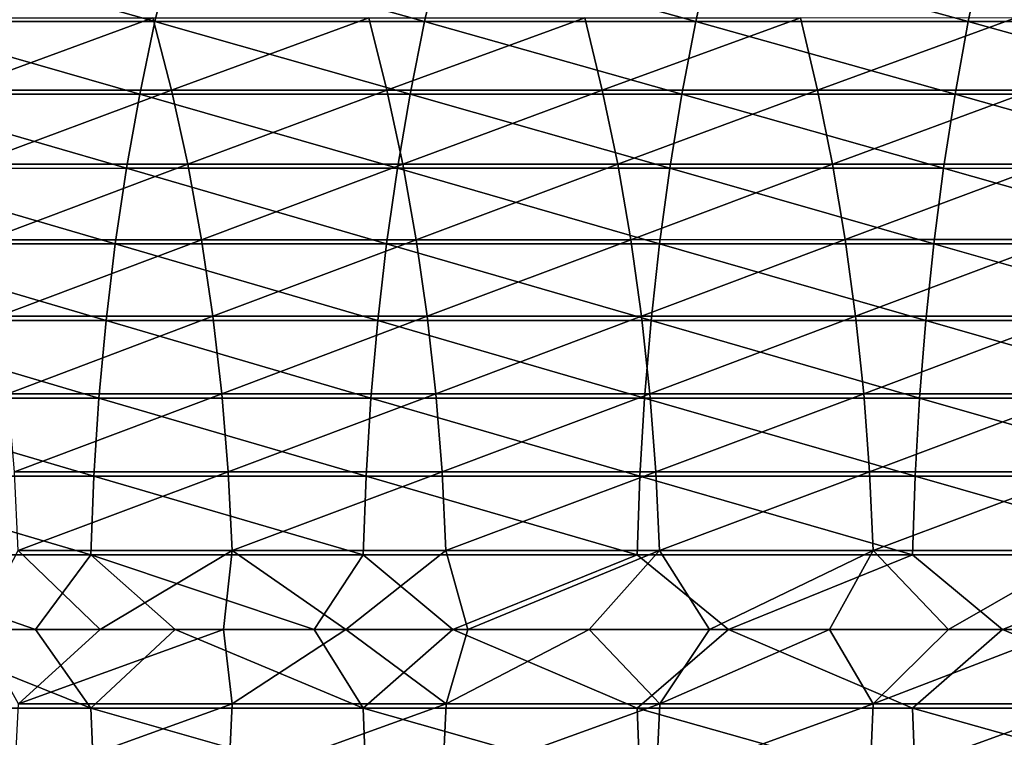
# Model space of a CAD drawing. Header units: metres. Extents: x -24 to 236, y -24 to 24.
# Tile 151 of 256: x 96.24 to 102.32, y -0.67 to 3.77. Entities that reach past the tile are written whole.
import ezdxf

# ---------------------------------------------------------------- set-up
doc = ezdxf.new("R2010")
doc.units = ezdxf.units.M
doc.layers.add('solid_10392024', color=7, linetype='CONTINUOUS')

msp = doc.modelspace()

# ---------------------------------------------------------------- linework, layer by layer
at = {"layer": 'solid_10392024'}
for points in [[(95.416, 3.758691, 375.169525), (97.07354, 3.758889, 376.124847), (95.525734, 4.196531, 374.983856)], [(97.07354, 3.758889, 376.124847), (97.178978, 4.196752, 375.936676), (95.525734, 4.196531, 374.983856)], [(97.07354, 3.758889, 376.124847), (98.740517, 3.758988, 377.034607), (97.178978, 4.196752, 375.936676)], [(98.740517, 3.758988, 377.034607), (98.841522, 4.196862, 376.844025), (97.178978, 4.196752, 375.936676)], [(98.740517, 3.758988, 377.034607), (100.416771, 3.758956, 377.898376), (98.841522, 4.196862, 376.844025)], [(100.416771, 3.758956, 377.898376), (100.513199, 4.196827, 377.705444), (98.841522, 4.196862, 376.844025)], [(100.416771, 3.758956, 377.898376), (102.102142, 3.758768, 378.715759), (100.513199, 4.196827, 377.705444)], [(102.102142, 3.758768, 378.715759), (102.193848, 4.196616, 378.520569), (100.513199, 4.196827, 377.705444)], [(102.102142, 3.758768, 378.715759), (103.796463, 3.758398, 379.486328), (102.193848, 4.196616, 378.520569)], [(103.796463, 3.758398, 379.486328), (103.883301, 4.196204, 379.28891), (102.193848, 4.196616, 378.520569)], [(95.7248, 3.782091, 355.612762), (97.059975, 3.78218, 356.631866), (95.843407, 3.333954, 355.460571)], [(97.059975, 3.78218, 356.631866), (97.175484, 3.334032, 356.477295), (95.843407, 3.333954, 355.460571)], [(97.059975, 3.78218, 356.631866), (98.395317, 3.78237, 357.608612), (97.175484, 3.334032, 356.477295)], [(98.395317, 3.78237, 357.608612), (98.507607, 3.334199, 357.451691), (97.175484, 3.334032, 356.477295)], [(98.395317, 3.78237, 357.608612), (99.73056, 3.782629, 358.543152), (98.507607, 3.334199, 357.451691)], [(99.73056, 3.782629, 358.543152), (99.839516, 3.334428, 358.383881), (98.507607, 3.334199, 357.451691)], [(99.73056, 3.782629, 358.543152), (101.06546, 3.782925, 359.435699), (99.839516, 3.334428, 358.383881)], [(101.06546, 3.782925, 359.435699), (101.170952, 3.334689, 359.274109), (99.839516, 3.334428, 358.383881)], [(101.06546, 3.782925, 359.435699), (102.399765, 3.783224, 360.286407), (101.170952, 3.334689, 359.274109)], [(102.399765, 3.783224, 360.286407), (102.501663, 3.334952, 360.122528), (101.170952, 3.334689, 359.274109)], [(95.318504, 3.309805, 375.334534), (96.979858, 3.309979, 376.292023), (95.416, 3.758691, 375.169525)], [(96.979858, 3.309979, 376.292023), (97.07354, 3.758889, 376.124847), (95.416, 3.758691, 375.169525)], [(96.979858, 3.309979, 376.292023), (98.650772, 3.310066, 377.203949), (97.07354, 3.758889, 376.124847)], [(98.650772, 3.310066, 377.203949), (98.740517, 3.758988, 377.034607), (97.07354, 3.758889, 376.124847)], [(98.650772, 3.310066, 377.203949), (100.331093, 3.310038, 378.069824), (98.740517, 3.758988, 377.034607)], [(100.331093, 3.310038, 378.069824), (100.416771, 3.758956, 377.898376), (98.740517, 3.758988, 377.034607)], [(100.331093, 3.310038, 378.069824), (102.020653, 3.309872, 378.889221), (100.416771, 3.758956, 377.898376)], [(102.020653, 3.309872, 378.889221), (102.102142, 3.758768, 378.715759), (100.416771, 3.758956, 377.898376)], [(102.020653, 3.309872, 378.889221), (103.719307, 3.309547, 379.661743), (102.102142, 3.758768, 378.715759)], [(103.719307, 3.309547, 379.661743), (103.796463, 3.758398, 379.486328), (102.102142, 3.758768, 378.715759)], [(95.233528, 2.851191, 375.478333), (96.898201, 2.851341, 376.437744), (95.318504, 3.309805, 375.334534)], [(96.898201, 2.851341, 376.437744), (96.979858, 3.309979, 376.292023), (95.318504, 3.309805, 375.334534)], [(95.843407, 3.333954, 355.460571), (97.175484, 3.334032, 356.477295), (95.946915, 2.876018, 355.327759)], [(97.175484, 3.334032, 356.477295), (97.276291, 2.876085, 356.342407), (95.946915, 2.876018, 355.327759)], [(96.898201, 2.851341, 376.437744), (98.572548, 2.851415, 377.351532), (96.979858, 3.309979, 376.292023)], [(98.572548, 2.851415, 377.351532), (98.650772, 3.310066, 377.203949), (96.979858, 3.309979, 376.292023)], [(97.175484, 3.334032, 356.477295), (98.507607, 3.334199, 357.451691), (97.276291, 2.876085, 356.342407)], [(98.507607, 3.334199, 357.451691), (98.605606, 2.87623, 357.314728), (97.276291, 2.876085, 356.342407)], [(98.507607, 3.334199, 357.451691), (99.839516, 3.334428, 358.383881), (98.605606, 2.87623, 357.314728)], [(98.572548, 2.851415, 377.351532), (100.256409, 2.851392, 378.219238), (98.650772, 3.310066, 377.203949)], [(99.839516, 3.334428, 358.383881), (99.934593, 2.876427, 358.244873), (98.605606, 2.87623, 357.314728)], [(100.256409, 2.851392, 378.219238), (100.331093, 3.310038, 378.069824), (98.650772, 3.310066, 377.203949)], [(99.839516, 3.334428, 358.383881), (101.170952, 3.334689, 359.274109), (99.934593, 2.876427, 358.244873)], [(101.170952, 3.334689, 359.274109), (101.263008, 2.876652, 359.133087), (99.934593, 2.876427, 358.244873)], [(100.256409, 2.851392, 378.219238), (101.949631, 2.851249, 379.040405), (100.331093, 3.310038, 378.069824)], [(101.949631, 2.851249, 379.040405), (102.020653, 3.309872, 378.889221), (100.331093, 3.310038, 378.069824)], [(101.170952, 3.334689, 359.274109), (102.501663, 3.334952, 360.122528), (101.263008, 2.876652, 359.133087)], [(102.501663, 3.334952, 360.122528), (102.590591, 2.876879, 359.979492), (101.263008, 2.876652, 359.133087)], [(101.949631, 2.851249, 379.040405), (103.652054, 2.850968, 379.814636), (102.020653, 3.309872, 378.889221)], [(103.652054, 2.850968, 379.814636), (103.719307, 3.309547, 379.661743), (102.020653, 3.309872, 378.889221)], [(95.946915, 2.876018, 355.327759), (97.276291, 2.876085, 356.342407), (96.035019, 2.409629, 355.214691)], [(97.276291, 2.876085, 356.342407), (97.362091, 2.409686, 356.2276), (96.035019, 2.409629, 355.214691)], [(97.276291, 2.876085, 356.342407), (98.605606, 2.87623, 357.314728), (97.362091, 2.409686, 356.2276)], [(98.605606, 2.87623, 357.314728), (98.689011, 2.409807, 357.198181), (97.362091, 2.409686, 356.2276)], [(98.605606, 2.87623, 357.314728), (99.934593, 2.876427, 358.244873), (98.689011, 2.409807, 357.198181)], [(99.934593, 2.876427, 358.244873), (100.015526, 2.409972, 358.126587), (98.689011, 2.409807, 357.198181)], [(99.934593, 2.876427, 358.244873), (101.263008, 2.876652, 359.133087), (100.015526, 2.409972, 358.126587)], [(101.263008, 2.876652, 359.133087), (101.34137, 2.410161, 359.013031), (100.015526, 2.409972, 358.126587)], [(101.263008, 2.876652, 359.133087), (102.590591, 2.876879, 359.979492), (101.34137, 2.410161, 359.013031)], [(102.590591, 2.876879, 359.979492), (102.666283, 2.410351, 359.857758), (101.34137, 2.410161, 359.013031)], [(95.161316, 2.384197, 375.600525), (96.828812, 2.384322, 376.561554), (95.233528, 2.851191, 375.478333)], [(96.828812, 2.384322, 376.561554), (96.898201, 2.851341, 376.437744), (95.233528, 2.851191, 375.478333)], [(96.828812, 2.384322, 376.561554), (98.506073, 2.384385, 377.476929), (96.898201, 2.851341, 376.437744)], [(98.506073, 2.384385, 377.476929), (98.572548, 2.851415, 377.351532), (96.898201, 2.851341, 376.437744)], [(98.506073, 2.384385, 377.476929), (100.192947, 2.384365, 378.346191), (98.572548, 2.851415, 377.351532)], [(100.192947, 2.384365, 378.346191), (100.256409, 2.851392, 378.219238), (98.572548, 2.851415, 377.351532)], [(100.192947, 2.384365, 378.346191), (101.889282, 2.384245, 379.168884), (100.256409, 2.851392, 378.219238)], [(101.889282, 2.384245, 379.168884), (101.949631, 2.851249, 379.040405), (100.256409, 2.851392, 378.219238)], [(101.889282, 2.384245, 379.168884), (103.594902, 2.384011, 379.94455), (101.949631, 2.851249, 379.040405)], [(103.594902, 2.384011, 379.94455), (103.652054, 2.850968, 379.814636), (101.949631, 2.851249, 379.040405)], [(95.102081, 1.910195, 375.700745), (96.771889, 1.910296, 376.663147), (95.161316, 2.384197, 375.600525)], [(96.771889, 1.910296, 376.663147), (96.828812, 2.384322, 376.561554), (95.161316, 2.384197, 375.600525)], [(96.035019, 2.409629, 355.214691), (97.362091, 2.409686, 356.2276), (96.107452, 1.936158, 355.121735)], [(97.362091, 2.409686, 356.2276), (97.432632, 1.936204, 356.133209), (96.107452, 1.936158, 355.121735)], [(96.771889, 1.910296, 376.663147), (98.451553, 1.910346, 377.579834), (96.828812, 2.384322, 376.561554)], [(98.451553, 1.910346, 377.579834), (98.506073, 2.384385, 377.476929), (96.828812, 2.384322, 376.561554)], [(97.362091, 2.409686, 356.2276), (98.689011, 2.409807, 357.198181), (97.432632, 1.936204, 356.133209)], [(98.689011, 2.409807, 357.198181), (98.757591, 1.936301, 357.102325), (97.432632, 1.936204, 356.133209)], [(98.451553, 1.910346, 377.579834), (100.1409, 1.91033, 378.450348), (98.506073, 2.384385, 377.476929)], [(100.1409, 1.91033, 378.450348), (100.192947, 2.384365, 378.346191), (98.506073, 2.384385, 377.476929)], [(98.689011, 2.409807, 357.198181), (100.015526, 2.409972, 358.126587), (98.757591, 1.936301, 357.102325)], [(100.015526, 2.409972, 358.126587), (100.082062, 1.936434, 358.029297), (98.757591, 1.936301, 357.102325)], [(100.015526, 2.409972, 358.126587), (101.34137, 2.410161, 359.013031), (100.082062, 1.936434, 358.029297)], [(101.34137, 2.410161, 359.013031), (101.405792, 1.936585, 358.914368), (100.082062, 1.936434, 358.029297)], [(100.1409, 1.91033, 378.450348), (101.839775, 1.910234, 379.274261), (100.192947, 2.384365, 378.346191)], [(101.839775, 1.910234, 379.274261), (101.889282, 2.384245, 379.168884), (100.192947, 2.384365, 378.346191)], [(101.34137, 2.410161, 359.013031), (102.666283, 2.410351, 359.857758), (101.405792, 1.936585, 358.914368)], [(102.666283, 2.410351, 359.857758), (102.728516, 1.936738, 359.75766), (101.405792, 1.936585, 358.914368)], [(101.839775, 1.910234, 379.274261), (103.548027, 1.910046, 380.051117), (101.889282, 2.384245, 379.168884)], [(103.548027, 1.910046, 380.051117), (103.594902, 2.384011, 379.94455), (101.889282, 2.384245, 379.168884)], [(95.056, 1.43058, 375.778717), (96.727615, 1.430655, 376.742157), (95.102081, 1.910195, 375.700745)], [(96.727615, 1.430655, 376.742157), (96.771889, 1.910296, 376.663147), (95.102081, 1.910195, 375.700745)], [(96.107452, 1.936158, 355.121735), (97.432632, 1.936204, 356.133209), (96.164009, 1.456997, 355.049164)], [(97.432632, 1.936204, 356.133209), (97.487709, 1.457031, 356.059509), (96.164009, 1.456997, 355.049164)], [(96.727615, 1.430655, 376.742157), (98.409134, 1.430693, 377.659851), (96.771889, 1.910296, 376.663147)], [(98.409134, 1.430693, 377.659851), (98.451553, 1.910346, 377.579834), (96.771889, 1.910296, 376.663147)], [(97.432632, 1.936204, 356.133209), (98.757591, 1.936301, 357.102325), (97.487709, 1.457031, 356.059509)], [(98.757591, 1.936301, 357.102325), (98.811134, 1.457105, 357.027496), (97.487709, 1.457031, 356.059509)], [(98.409134, 1.430693, 377.659851), (100.100403, 1.430681, 378.531372), (98.451553, 1.910346, 377.579834)], [(100.100403, 1.430681, 378.531372), (100.1409, 1.91033, 378.450348), (98.451553, 1.910346, 377.579834)], [(98.757591, 1.936301, 357.102325), (100.082062, 1.936434, 358.029297), (98.811134, 1.457105, 357.027496)], [(100.082062, 1.936434, 358.029297), (100.134018, 1.457205, 357.953369), (98.811134, 1.457105, 357.027496)], [(100.082062, 1.936434, 358.029297), (101.405792, 1.936585, 358.914368), (100.134018, 1.457205, 357.953369)], [(100.100403, 1.430681, 378.531372), (101.801262, 1.430609, 379.356232), (100.1409, 1.91033, 378.450348)], [(101.405792, 1.936585, 358.914368), (101.456093, 1.457319, 358.837311), (100.134018, 1.457205, 357.953369)], [(101.801262, 1.430609, 379.356232), (101.839775, 1.910234, 379.274261), (100.1409, 1.91033, 378.450348)], [(101.405792, 1.936585, 358.914368), (102.728516, 1.936738, 359.75766), (101.456093, 1.457319, 358.837311)], [(102.728516, 1.936738, 359.75766), (102.777107, 1.457433, 359.679535), (101.456093, 1.457319, 358.837311)], [(101.801262, 1.430609, 379.356232), (103.511559, 1.430469, 380.134003), (101.839775, 1.910234, 379.274261)], [(103.511559, 1.430469, 380.134003), (103.548027, 1.910046, 380.051117), (101.839775, 1.910234, 379.274261)], [(95.023209, 0.94676, 375.834198), (96.696106, 0.94681, 376.79837), (95.056, 1.43058, 375.778717)], [(96.696106, 0.94681, 376.79837), (96.727615, 1.430655, 376.742157), (95.056, 1.43058, 375.778717)], [(96.164009, 1.456997, 355.049164), (97.487709, 1.457031, 356.059509), (96.204521, 0.973554, 354.997162)], [(97.487709, 1.457031, 356.059509), (97.527168, 0.973577, 356.006714), (96.204521, 0.973554, 354.997162)], [(96.696106, 0.94681, 376.79837), (98.378952, 0.946835, 377.716797), (96.727615, 1.430655, 376.742157)], [(98.378952, 0.946835, 377.716797), (98.409134, 1.430693, 377.659851), (96.727615, 1.430655, 376.742157)], [(97.487709, 1.457031, 356.059509), (98.811134, 1.457105, 357.027496), (97.527168, 0.973577, 356.006714)], [(98.811134, 1.457105, 357.027496), (98.849487, 0.973626, 356.973907), (97.527168, 0.973577, 356.006714)], [(98.378952, 0.946835, 377.716797), (100.071587, 0.946827, 378.58902), (98.409134, 1.430693, 377.659851)], [(100.071587, 0.946827, 378.58902), (100.100403, 1.430681, 378.531372), (98.409134, 1.430693, 377.659851)], [(98.811134, 1.457105, 357.027496), (100.134018, 1.457205, 357.953369), (98.849487, 0.973626, 356.973907)], [(100.134018, 1.457205, 357.953369), (100.171227, 0.973692, 357.898956), (98.849487, 0.973626, 356.973907)], [(100.071587, 0.946827, 378.58902), (101.773857, 0.946779, 379.414581), (100.100403, 1.430681, 378.531372)], [(101.773857, 0.946779, 379.414581), (101.801262, 1.430609, 379.356232), (100.100403, 1.430681, 378.531372)], [(100.134018, 1.457205, 357.953369), (101.456093, 1.457319, 358.837311), (100.171227, 0.973692, 357.898956)], [(101.456093, 1.457319, 358.837311), (101.492126, 0.973769, 358.782104), (100.171227, 0.973692, 357.898956)], [(101.456093, 1.457319, 358.837311), (102.777107, 1.457433, 359.679535), (101.492126, 0.973769, 358.782104)], [(102.777107, 1.457433, 359.679535), (102.811913, 0.973845, 359.623535), (101.492126, 0.973769, 358.782104)], [(101.773857, 0.946779, 379.414581), (103.485611, 0.946686, 380.193024), (101.801262, 1.430609, 379.356232)], [(103.485611, 0.946686, 380.193024), (103.511559, 1.430469, 380.134003), (101.801262, 1.430609, 379.356232)], [(95.003799, 0.460158, 375.867065), (96.67746, 0.460182, 376.831665), (95.023209, 0.94676, 375.834198)], [(96.67746, 0.460182, 376.831665), (96.696106, 0.94681, 376.79837), (95.023209, 0.94676, 375.834198)], [(96.204521, 0.973554, 354.997162), (97.527168, 0.973577, 356.006714), (96.228867, 0.487249, 354.965942)], [(97.527168, 0.973577, 356.006714), (97.55088, 0.487261, 355.974976), (96.228867, 0.487249, 354.965942)], [(96.67746, 0.460182, 376.831665), (98.361084, 0.460194, 377.750519), (96.696106, 0.94681, 376.79837)], [(98.361084, 0.460194, 377.750519), (98.378952, 0.946835, 377.716797), (96.696106, 0.94681, 376.79837)], [(97.527168, 0.973577, 356.006714), (98.849487, 0.973626, 356.973907), (97.55088, 0.487261, 355.974976)], [(98.849487, 0.973626, 356.973907), (98.872543, 0.487285, 356.941681), (97.55088, 0.487261, 355.974976)], [(98.361084, 0.460194, 377.750519), (100.054535, 0.46019, 378.623138), (98.378952, 0.946835, 377.716797)], [(100.054535, 0.46019, 378.623138), (100.071587, 0.946827, 378.58902), (98.378952, 0.946835, 377.716797)], [(98.849487, 0.973626, 356.973907), (100.171227, 0.973692, 357.898956), (98.872543, 0.487285, 356.941681)], [(100.171227, 0.973692, 357.898956), (100.193596, 0.487319, 357.866272), (98.872543, 0.487285, 356.941681)], [(100.054535, 0.46019, 378.623138), (101.757637, 0.460167, 379.449097), (100.071587, 0.946827, 378.58902)], [(101.757637, 0.460167, 379.449097), (101.773857, 0.946779, 379.414581), (100.071587, 0.946827, 378.58902)], [(100.171227, 0.973692, 357.898956), (101.492126, 0.973769, 358.782104), (100.193596, 0.487319, 357.866272)], [(101.492126, 0.973769, 358.782104), (101.513779, 0.487357, 358.748932), (100.193596, 0.487319, 357.866272)], [(101.492126, 0.973769, 358.782104), (102.811913, 0.973845, 359.623535), (101.513779, 0.487357, 358.748932)], [(102.811913, 0.973845, 359.623535), (102.832832, 0.487395, 359.589905), (101.513779, 0.487357, 358.748932)], [(101.757637, 0.460167, 379.449097), (103.470253, 0.460122, 380.227936), (101.773857, 0.946779, 379.414581)], [(103.470253, 0.460122, 380.227936), (103.485611, 0.946686, 380.193024), (101.773857, 0.946779, 379.414581)], [(96.228867, 0.487249, 354.965942), (96.735725, 0, 355.341156), (95.971664, 0, 354.747894)], [(96.228867, 0.487249, 354.965942), (97.55088, 0.487261, 355.974976), (96.735725, 0, 355.341156)], [(97.55088, 0.487261, 355.974976), (97.496887, 0, 355.918091), (96.735725, 0, 355.341156)], [(97.55088, 0.487261, 355.974976), (98.254677, 0, 356.478638), (97.496887, 0, 355.918091)], [(97.55088, 0.487261, 355.974976), (98.872543, 0.487285, 356.941681), (98.254677, 0, 356.478638)], [(98.872543, 0.487285, 356.941681), (99.008369, 0, 357.022461), (98.254677, 0, 356.478638)], [(98.872543, 0.487285, 356.941681), (100.193596, 0.487319, 357.866272), (99.008369, 0, 357.022461)], [(100.193596, 0.487319, 357.866272), (99.757751, 0, 357.549744), (99.008369, 0, 357.022461)], [(100.193596, 0.487319, 357.866272), (100.503105, 0, 358.060944), (99.757751, 0, 357.549744)], [(100.193596, 0.487319, 357.866272), (101.513779, 0.487357, 358.748932), (100.503105, 0, 358.060944)], [(101.513779, 0.487357, 358.748932), (101.244087, 0, 358.556152), (100.503105, 0, 358.060944)], [(101.513779, 0.487357, 358.748932), (101.980385, 0, 359.0354), (101.244087, 0, 358.556152)], [(101.513779, 0.487357, 358.748932), (102.832832, 0.487395, 359.589905), (101.980385, 0, 359.0354)], [(102.832832, 0.487395, 359.589905), (102.712151, 0, 359.499084), (101.980385, 0, 359.0354)], [(96.33432, 0, 376.651581), (96.67746, 0.460182, 376.831665), (95.003799, 0.460158, 375.867065)], [(95.467178, 0, 376.152863), (96.33432, 0, 376.651581), (95.003799, 0.460158, 375.867065)], [(96.33432, 0, 376.651581), (97.197998, 0, 377.134674), (96.67746, 0.460182, 376.831665)], [(98.058594, 0, 377.602539), (98.361084, 0.460194, 377.750519), (96.67746, 0.460182, 376.831665)], [(97.197998, 0, 377.134674), (98.058594, 0, 377.602539), (96.67746, 0.460182, 376.831665)], [(98.058594, 0, 377.602539), (98.915741, 0, 378.055267), (98.361084, 0.460194, 377.750519)], [(98.915741, 0, 378.055267), (100.054535, 0.46019, 378.623138), (98.361084, 0.460194, 377.750519)], [(98.915741, 0, 378.055267), (100.620354, 0, 378.916382), (100.054535, 0.46019, 378.623138)], [(100.620354, 0, 378.916382), (101.757637, 0.460167, 379.449097), (100.054535, 0.46019, 378.623138)], [(100.620354, 0, 378.916382), (102.313446, 0, 379.720459), (101.757637, 0.460167, 379.449097)], [(102.313446, 0, 379.720459), (103.470253, 0.460122, 380.227936), (101.757637, 0.460167, 379.449097)], [(102.313446, 0, 379.720459), (103.995613, 0, 380.46933), (103.470253, 0.460122, 380.227936)], [(95.004532, -0.487429, 375.865814), (96.678162, -0.487455, 376.830414), (95.467178, 0, 376.152863)], [(96.678162, -0.487455, 376.830414), (96.33432, 0, 376.651581), (95.467178, 0, 376.152863)], [(96.678162, -0.487455, 376.830414), (97.197998, 0, 377.134674), (96.33432, 0, 376.651581)], [(96.678162, -0.487455, 376.830414), (98.361755, -0.487468, 377.749237), (97.197998, 0, 377.134674)], [(98.361755, -0.487468, 377.749237), (98.058594, 0, 377.602539), (97.197998, 0, 377.134674)], [(98.361755, -0.487468, 377.749237), (98.915741, 0, 378.055267), (98.058594, 0, 377.602539)], [(98.361755, -0.487468, 377.749237), (100.055176, -0.487464, 378.621857), (98.915741, 0, 378.055267)], [(100.055176, -0.487464, 378.621857), (100.620354, 0, 378.916382), (98.915741, 0, 378.055267)], [(100.055176, -0.487464, 378.621857), (101.758247, -0.487439, 379.447784), (100.620354, 0, 378.916382)], [(101.758247, -0.487439, 379.447784), (102.313446, 0, 379.720459), (100.620354, 0, 378.916382)], [(101.758247, -0.487439, 379.447784), (103.470833, -0.487391, 380.226624), (102.313446, 0, 379.720459)], [(103.470833, -0.487391, 380.226624), (103.995613, 0, 380.46933), (102.313446, 0, 379.720459)], [(96.229752, -0.459988, 354.964783), (95.971664, 0, 354.747894), (96.735725, 0, 355.341156)], [(96.229752, -0.459988, 354.964783), (96.735725, 0, 355.341156), (97.496887, 0, 355.918091)], [(96.229752, -0.459988, 354.964783), (97.496887, 0, 355.918091), (97.551743, -0.459999, 355.973816)], [(97.551743, -0.459999, 355.973816), (97.496887, 0, 355.918091), (98.254677, 0, 356.478638)], [(97.551743, -0.459999, 355.973816), (98.254677, 0, 356.478638), (98.873375, -0.460022, 356.940521)], [(98.873375, -0.460022, 356.940521), (98.254677, 0, 356.478638), (99.008369, 0, 357.022461)], [(98.873375, -0.460022, 356.940521), (99.008369, 0, 357.022461), (99.757751, 0, 357.549744)], [(98.873375, -0.460022, 356.940521), (99.757751, 0, 357.549744), (100.194405, -0.460053, 357.865082)], [(100.194405, -0.460053, 357.865082), (99.757751, 0, 357.549744), (100.503105, 0, 358.060944)], [(100.194405, -0.460053, 357.865082), (100.503105, 0, 358.060944), (101.244087, 0, 358.556152)], [(100.194405, -0.460053, 357.865082), (101.244087, 0, 358.556152), (101.514565, -0.460089, 358.747711)], [(101.514565, -0.460089, 358.747711), (101.244087, 0, 358.556152), (101.980385, 0, 359.0354)], [(101.514565, -0.460089, 358.747711), (101.980385, 0, 359.0354), (102.712151, 0, 359.499084)], [(101.514565, -0.460089, 358.747711), (102.712151, 0, 359.499084), (102.833588, -0.460125, 359.588684)], [(96.229752, -0.459988, 354.964783), (97.551743, -0.459999, 355.973816), (96.206306, -0.94641, 354.994873)], [(97.551743, -0.459999, 355.973816), (97.528908, -0.946433, 356.004364), (96.206306, -0.94641, 354.994873)], [(97.551743, -0.459999, 355.973816), (98.873375, -0.460022, 356.940521), (97.528908, -0.946433, 356.004364)], [(98.873375, -0.460022, 356.940521), (98.851181, -0.94648, 356.971527), (97.528908, -0.946433, 356.004364)], [(98.873375, -0.460022, 356.940521), (100.194405, -0.460053, 357.865082), (98.851181, -0.94648, 356.971527)], [(100.194405, -0.460053, 357.865082), (100.172874, -0.946545, 357.896545), (98.851181, -0.94648, 356.971527)], [(100.194405, -0.460053, 357.865082), (101.514565, -0.460089, 358.747711), (100.172874, -0.946545, 357.896545)], [(101.514565, -0.460089, 358.747711), (101.493713, -0.946619, 358.779663), (100.172874, -0.946545, 357.896545)], [(101.514565, -0.460089, 358.747711), (102.833588, -0.460125, 359.588684), (101.493713, -0.946619, 358.779663)], [(102.833588, -0.460125, 359.588684), (102.813446, -0.946694, 359.621063), (101.493713, -0.946619, 358.779663)], [(96.697525, -0.973965, 376.795837), (96.678162, -0.487455, 376.830414), (95.004532, -0.487429, 375.865814)], [(95.024689, -0.973914, 375.831696), (96.697525, -0.973965, 376.795837), (95.004532, -0.487429, 375.865814)], [(98.38031, -0.973991, 377.714233), (98.361755, -0.487468, 377.749237), (96.678162, -0.487455, 376.830414)], [(96.697525, -0.973965, 376.795837), (98.38031, -0.973991, 377.714233), (96.678162, -0.487455, 376.830414)], [(100.072891, -0.973983, 378.586426), (100.055176, -0.487464, 378.621857), (98.361755, -0.487468, 377.749237)], [(98.38031, -0.973991, 377.714233), (100.072891, -0.973983, 378.586426), (98.361755, -0.487468, 377.749237)], [(101.775101, -0.973934, 379.411926), (101.758247, -0.487439, 379.447784), (100.055176, -0.487464, 378.621857)], [(100.072891, -0.973983, 378.586426), (101.775101, -0.973934, 379.411926), (100.055176, -0.487464, 378.621857)], [(103.486786, -0.973838, 380.190338), (103.470833, -0.487391, 380.226624), (101.758247, -0.487439, 379.447784)], [(101.775101, -0.973934, 379.411926), (103.486786, -0.973838, 380.190338), (101.758247, -0.487439, 379.447784)]]:
    msp.add_3dface(points, dxfattribs=at)

doc.saveas('drawing.dxf')
